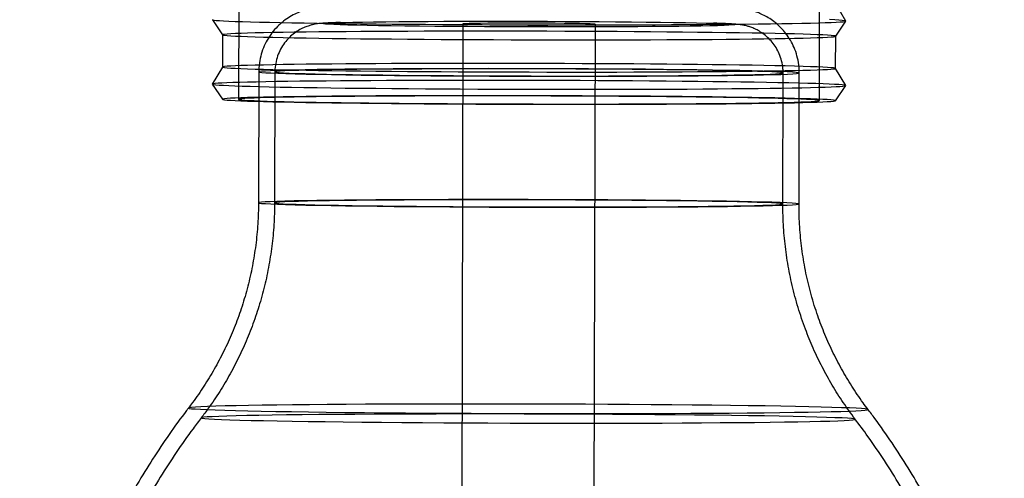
# Model space of a CAD drawing. Header units: millimetres. Extents: x 591 to 936, y 334 to 746.
# Tile 4 of 256: x 620 to 650, y 373 to 387. Entities that reach past the tile are written whole.
import ezdxf

# ---------------------------------------------------------------- set-up
doc = ezdxf.new("R2010")
doc.units = ezdxf.units.MM

msp = doc.modelspace()

# ---------------------------------------------------------------- linework, layer by layer
at = {"color": 7, "linetype": 'Continuous', "lineweight": 25}
for p, q in [((626.689, 406.179), (626.641, 384.681)), ((644.641, 384.641), (644.689, 406.139)), ((645.46, 387.109), (645.147, 387.64)), ((625.834, 387.151), (626.146, 386.681)), ((633.594, 387.019), (633.56, 372.021)), ((637.665, 372.012), (637.699, 387.01)), ((645.145, 386.638), (645.459, 387.107)), ((626.145, 386.682), (626.143, 385.682)), ((645.143, 385.64), (645.145, 386.639)), ((626.144, 385.683), (625.829, 385.153)), ((627.268, 385.534), (627.259, 381.471)), ((627.768, 385.532), (627.759, 381.47)), ((643.509, 381.435), (643.518, 385.497)), ((644.009, 381.434), (644.018, 385.496)), ((645.455, 385.109), (645.143, 385.641)), ((625.829, 385.151), (626.141, 384.681)), ((645.141, 384.638), (645.455, 385.107))]:
    msp.add_line(p, q, dxfattribs=at)
at = {"color": 7, "linetype": 'Continuous', "lineweight": 25, "flags": 128}
for points in [[(625.835, 387.155), (625.84, 387.147), (625.878, 387.139), (625.947, 387.131), (626.047, 387.123), (626.18, 387.116), (626.342, 387.108), (626.536, 387.1), (626.759, 387.092), (627.011, 387.085), (627.291, 387.077), (627.598, 387.07), (627.932, 387.063), (628.291, 387.056), (628.674, 387.05), (629.079, 387.044), (629.506, 387.038), (629.953, 387.032), (630.419, 387.027), (630.902, 387.022), (631.4, 387.017), (631.912, 387.013), (632.436, 387.009), (632.971, 387.005), (633.514, 387.002), (634.064, 386.999), (634.62, 386.997), (635.179, 386.995), (635.739, 386.994), (636.299, 386.993), (636.857, 386.992), (637.411, 386.992), (637.959, 386.993), (638.5, 386.993), (639.031, 386.995), (639.552, 386.996), (640.059, 386.999), (640.552, 387.001), (641.03, 387.004), (641.489, 387.008), (641.93, 387.011), (642.35, 387.016), (642.748, 387.02), (643.123, 387.025), (643.474, 387.03), (643.799, 387.036), (644.098, 387.042), (644.369, 387.048), (644.611, 387.055), (644.824, 387.061), (645.008, 387.068), (645.161, 387.075), (645.282, 387.083), (645.373, 387.09), (645.431, 387.098), (645.458, 387.106), (645.453, 387.113), (645.416, 387.121), (645.346, 387.129), (645.246, 387.137), (645.114, 387.145), (644.951, 387.153)], [(640.641, 386.949), (640.282, 386.944), (639.889, 386.939), (639.464, 386.935), (639.011, 386.932), (638.533, 386.929), (638.034, 386.927), (637.517, 386.926), (636.986, 386.925), (636.445, 386.925), (635.899, 386.926), (635.35, 386.927), (634.804, 386.929), (634.264, 386.931), (633.734, 386.935), (633.218, 386.938), (632.721, 386.943), (632.244, 386.947), (631.794, 386.953), (631.371, 386.959), (630.98, 386.965), (630.624, 386.971), (630.305, 386.978), (630.026, 386.986), (629.788, 386.993), (629.594, 387), (629.444, 387.008), (629.34, 387.016), (629.283, 387.024), (629.273, 387.031), (629.311, 387.039), (629.395, 387.046), (629.525, 387.053), (629.701, 387.06), (629.921, 387.066), (630.183, 387.072), (630.485, 387.078), (630.826, 387.083), (631.203, 387.088), (631.612, 387.092), (632.052, 387.096), (632.517, 387.099), (633.006, 387.101), (633.515, 387.103), (634.039, 387.104), (634.576, 387.104), (635.12, 387.104), (635.668, 387.103), (636.216, 387.101), (636.76, 387.099), (637.295, 387.096), (637.818, 387.093), (638.326, 387.089), (638.813, 387.084), (639.277, 387.079), (639.714, 387.074), (640.121, 387.068), (640.495, 387.061), (640.833, 387.054), (641.132, 387.047), (641.391, 387.04), (641.607, 387.033), (641.779, 387.025), (641.906, 387.017), (641.987, 387.01), (642.02, 387.002), (642.007, 386.994), (641.946, 386.987), (641.838, 386.98), (641.685, 386.973), (641.487, 386.966), (641.246, 386.96), (640.963, 386.954), (640.641, 386.949)], [(637.255, 386.993), (637.43, 386.997), (637.564, 387), (637.654, 387.004), (637.696, 387.008), (637.69, 387.013), (637.636, 387.017), (637.535, 387.022), (637.39, 387.026), (637.205, 387.03), (636.982, 387.033), (636.729, 387.036), (636.45, 387.039), (636.152, 387.041), (635.843, 387.043), (635.528, 387.043), (635.217, 387.043), (634.916, 387.043), (634.631, 387.042), (634.371, 387.04), (634.14, 387.037), (633.945, 387.034), (633.79, 387.031), (633.678, 387.027), (633.612, 387.023), (633.594, 387.019), (633.624, 387.014), (633.701, 387.01), (633.825, 387.006), (633.99, 387.002), (634.195, 386.998), (634.433, 386.994), (634.7, 386.992), (634.99, 386.989), (635.294, 386.987), (635.607, 386.986), (635.921, 386.986), (636.228, 386.986), (636.522, 386.987), (636.795, 386.988), (637.041, 386.991), (637.255, 386.993)], [(630.896, 386.786), (630.426, 386.783), (629.973, 386.779), (629.54, 386.775), (629.127, 386.771), (628.736, 386.767), (628.369, 386.762), (628.026, 386.757), (627.709, 386.751), (627.419, 386.745), (627.156, 386.739), (626.923, 386.733), (626.719, 386.726), (626.545, 386.719), (626.402, 386.712), (626.29, 386.705), (626.21, 386.697), (626.162, 386.69), (626.145, 386.682), (626.162, 386.674), (626.21, 386.667), (626.29, 386.659), (626.401, 386.651), (626.544, 386.643), (626.718, 386.636), (626.922, 386.628), (627.156, 386.621), (627.418, 386.613), (627.708, 386.606), (628.025, 386.599), (628.367, 386.592), (628.735, 386.586), (629.126, 386.58), (629.538, 386.573), (629.972, 386.568), (630.424, 386.562), (630.895, 386.557), (631.381, 386.553), (631.882, 386.548), (632.395, 386.544), (632.92, 386.541), (633.454, 386.537), (633.995, 386.535), (634.542, 386.532), (635.092, 386.53), (635.645, 386.529), (636.197, 386.528), (636.747, 386.527), (637.294, 386.527), (637.835, 386.528), (638.369, 386.528), (638.894, 386.53), (639.407, 386.531), (639.908, 386.533), (640.395, 386.536), (640.865, 386.539), (641.318, 386.542), (641.751, 386.546), (642.164, 386.55), (642.555, 386.555), (642.922, 386.56), (643.265, 386.565), (643.582, 386.571), (643.872, 386.576), (644.135, 386.583), (644.368, 386.589), (644.572, 386.596), (644.746, 386.603), (644.889, 386.61), (645.001, 386.617), (645.081, 386.624), (645.129, 386.632), (645.145, 386.639), (645.129, 386.647), (645.081, 386.655), (645.001, 386.663), (644.89, 386.67), (644.747, 386.678), (644.573, 386.686), (644.369, 386.693), (644.135, 386.701), (643.873, 386.708), (643.583, 386.715), (643.266, 386.722), (642.923, 386.729), (642.556, 386.736), (642.165, 386.742), (641.753, 386.748), (641.319, 386.754), (640.867, 386.759), (640.396, 386.764), (639.91, 386.769), (639.409, 386.773), (638.896, 386.777), (638.371, 386.781), (637.837, 386.784), (637.296, 386.787), (636.749, 386.789), (636.199, 386.791), (635.646, 386.793), (635.094, 386.794), (634.544, 386.794), (633.997, 386.794), (633.456, 386.794), (632.922, 386.793), (632.397, 386.792), (631.884, 386.79), (631.383, 386.788), (630.896, 386.786)], [(630.894, 385.786), (630.424, 385.783), (629.971, 385.779), (629.537, 385.776), (629.125, 385.771), (628.734, 385.767), (628.366, 385.762), (628.024, 385.757), (627.707, 385.751), (627.416, 385.745), (627.154, 385.739), (626.921, 385.733), (626.716, 385.726), (626.543, 385.719), (626.4, 385.712), (626.288, 385.705), (626.208, 385.697), (626.159, 385.69), (626.143, 385.682), (626.159, 385.674), (626.207, 385.667), (626.287, 385.659), (626.399, 385.651), (626.542, 385.643), (626.716, 385.636), (626.92, 385.628), (627.153, 385.621), (627.416, 385.613), (627.706, 385.606), (628.023, 385.599), (628.365, 385.592), (628.733, 385.586), (629.123, 385.58), (629.536, 385.574), (629.969, 385.568), (630.422, 385.562), (630.892, 385.557), (631.379, 385.553), (631.88, 385.548), (632.393, 385.544), (632.918, 385.541), (633.451, 385.538), (633.993, 385.535), (634.539, 385.532), (635.09, 385.531), (635.642, 385.529), (636.195, 385.528), (636.745, 385.527), (637.292, 385.527), (637.833, 385.528), (638.367, 385.528), (638.892, 385.53), (639.405, 385.531), (639.906, 385.534), (640.392, 385.536), (640.863, 385.539), (641.315, 385.542), (641.749, 385.546), (642.162, 385.55), (642.553, 385.555), (642.92, 385.56), (643.263, 385.565), (643.58, 385.571), (643.87, 385.577), (644.132, 385.583), (644.366, 385.589), (644.57, 385.596), (644.744, 385.603), (644.887, 385.61), (644.999, 385.617), (645.079, 385.624), (645.127, 385.632), (645.143, 385.64), (645.127, 385.647), (645.079, 385.655), (644.999, 385.663), (644.887, 385.671), (644.744, 385.678), (644.571, 385.686), (644.367, 385.694), (644.133, 385.701), (643.871, 385.708), (643.581, 385.716), (643.264, 385.722), (642.921, 385.729), (642.554, 385.736), (642.163, 385.742), (641.75, 385.748), (641.317, 385.754), (640.864, 385.759), (640.394, 385.764), (639.908, 385.769), (639.407, 385.773), (638.893, 385.777), (638.369, 385.781), (637.835, 385.784), (637.294, 385.787), (636.747, 385.789), (636.197, 385.791), (635.644, 385.793), (635.092, 385.794), (634.541, 385.794), (633.995, 385.794), (633.453, 385.794), (632.92, 385.793), (632.395, 385.792), (631.881, 385.79), (631.38, 385.788), (630.894, 385.786)], [(642.205, 385.428), (642.576, 385.434), (642.907, 385.441), (643.198, 385.448), (643.447, 385.455), (643.653, 385.463), (643.813, 385.471), (643.928, 385.479), (643.996, 385.488), (644.018, 385.496), (643.993, 385.505), (643.921, 385.514), (643.803, 385.523), (643.639, 385.531), (643.431, 385.54), (643.179, 385.549), (642.884, 385.557), (642.55, 385.565), (642.176, 385.573), (641.767, 385.58), (641.323, 385.587), (640.847, 385.594), (640.342, 385.6), (639.811, 385.606), (639.256, 385.612), (638.681, 385.616), (638.09, 385.62), (637.484, 385.624), (636.868, 385.627), (636.246, 385.629), (635.62, 385.631), (634.994, 385.632), (634.372, 385.633), (633.757, 385.632), (633.152, 385.631), (632.562, 385.63), (631.989, 385.628), (631.436, 385.625), (630.906, 385.621), (630.403, 385.617), (629.93, 385.613), (629.488, 385.607), (629.081, 385.602), (628.71, 385.596), (628.379, 385.589), (628.087, 385.582), (627.839, 385.574), (627.633, 385.567), (627.473, 385.559), (627.358, 385.55), (627.29, 385.542), (627.268, 385.533), (627.293, 385.525), (627.365, 385.516), (627.483, 385.507), (627.647, 385.498), (627.855, 385.49), (628.107, 385.481), (628.401, 385.473), (628.736, 385.465), (629.109, 385.457), (629.519, 385.449), (629.963, 385.442), (630.439, 385.435), (630.944, 385.429), (631.475, 385.423), (632.03, 385.418), (632.604, 385.413), (633.196, 385.409), (633.802, 385.406), (634.417, 385.403), (635.04, 385.4), (635.666, 385.399), (636.292, 385.398), (636.914, 385.397), (637.529, 385.397), (638.133, 385.398), (638.724, 385.4), (639.297, 385.402), (639.85, 385.405), (640.38, 385.408), (640.882, 385.412), (641.356, 385.417), (641.798, 385.422), (642.205, 385.428)], [(629.473, 385.597), (629.112, 385.59), (628.791, 385.584), (628.51, 385.577), (628.273, 385.57), (628.08, 385.562), (627.933, 385.554), (627.832, 385.546), (627.778, 385.538), (627.771, 385.529), (627.811, 385.521), (627.899, 385.512), (628.033, 385.504), (628.213, 385.495), (628.438, 385.487), (628.706, 385.479), (629.016, 385.471), (629.365, 385.463), (629.753, 385.455), (630.175, 385.448), (630.631, 385.442), (631.117, 385.436), (631.63, 385.43), (632.167, 385.425), (632.725, 385.42), (633.301, 385.416), (633.89, 385.412), (634.49, 385.409), (635.098, 385.407), (635.708, 385.405), (636.318, 385.404), (636.924, 385.404), (637.522, 385.404), (638.109, 385.406), (638.681, 385.407), (639.235, 385.41), (639.768, 385.412), (640.275, 385.416), (640.755, 385.42), (641.203, 385.425), (641.619, 385.43), (641.998, 385.436), (642.34, 385.442), (642.641, 385.449), (642.899, 385.456), (643.115, 385.464), (643.285, 385.471), (643.409, 385.479), (643.487, 385.488), (643.517, 385.496), (643.501, 385.504), (643.436, 385.513), (643.325, 385.522), (643.168, 385.53), (642.966, 385.539), (642.719, 385.547), (642.43, 385.555), (642.1, 385.563), (641.731, 385.57), (641.326, 385.578), (640.887, 385.585), (640.415, 385.591), (639.916, 385.597), (639.39, 385.603), (638.842, 385.607), (638.275, 385.612), (637.692, 385.616), (637.097, 385.619), (636.492, 385.622), (635.883, 385.623), (635.272, 385.625), (634.664, 385.625), (634.061, 385.625), (633.468, 385.625), (632.888, 385.623), (632.325, 385.621), (631.781, 385.619), (631.261, 385.615), (630.767, 385.612), (630.303, 385.607), (629.87, 385.602), (629.473, 385.597)], [(630.736, 385.259), (630.259, 385.256), (629.799, 385.253), (629.359, 385.249), (628.939, 385.245), (628.54, 385.24), (628.165, 385.235), (627.815, 385.23), (627.49, 385.224), (627.191, 385.218), (626.92, 385.212), (626.678, 385.206), (626.464, 385.199), (626.281, 385.192), (626.128, 385.185), (626.006, 385.178), (625.916, 385.17), (625.857, 385.163), (625.83, 385.155), (625.836, 385.147), (625.873, 385.139), (625.942, 385.131), (626.043, 385.124), (626.175, 385.116), (626.338, 385.108), (626.531, 385.1), (626.754, 385.093), (627.006, 385.085), (627.287, 385.078), (627.594, 385.07), (627.928, 385.063), (628.286, 385.057), (628.669, 385.05), (629.075, 385.044), (629.502, 385.038), (629.949, 385.032), (630.415, 385.027), (630.897, 385.022), (631.395, 385.017), (631.907, 385.013), (632.432, 385.009), (632.966, 385.005), (633.51, 385.002), (634.06, 385), (634.615, 384.997), (635.174, 384.995), (635.734, 384.994), (636.295, 384.993), (636.852, 384.993), (637.406, 384.992), (637.955, 384.993), (638.495, 384.994), (639.027, 384.995), (639.547, 384.997), (640.055, 384.999), (640.548, 385.001), (641.025, 385.004), (641.485, 385.008), (641.925, 385.012), (642.345, 385.016), (642.744, 385.02), (643.119, 385.025), (643.469, 385.031), (643.795, 385.036), (644.093, 385.042), (644.364, 385.048), (644.607, 385.055), (644.82, 385.062), (645.003, 385.069), (645.156, 385.076), (645.278, 385.083), (645.368, 385.09), (645.427, 385.098), (645.454, 385.106), (645.448, 385.114), (645.411, 385.121), (645.342, 385.129), (645.241, 385.137), (645.109, 385.145), (644.946, 385.153), (644.753, 385.161), (644.53, 385.168), (644.278, 385.176), (643.998, 385.183), (643.69, 385.19), (643.356, 385.197), (642.998, 385.204), (642.615, 385.211), (642.209, 385.217), (641.782, 385.223), (641.335, 385.228), (640.87, 385.234), (640.387, 385.239), (639.889, 385.244), (639.377, 385.248), (638.853, 385.252), (638.318, 385.255), (637.775, 385.258), (637.224, 385.261), (636.669, 385.263), (636.11, 385.265), (635.55, 385.267), (634.99, 385.268), (634.432, 385.268), (633.878, 385.268), (633.329, 385.268), (632.789, 385.267), (632.257, 385.266), (631.737, 385.264), (631.229, 385.262), (630.736, 385.259)], [(630.892, 384.786), (630.421, 384.783), (629.969, 384.779), (629.535, 384.776), (629.122, 384.771), (628.732, 384.767), (628.364, 384.762), (628.021, 384.757), (627.704, 384.751), (627.414, 384.745), (627.152, 384.739), (626.918, 384.733), (626.714, 384.726), (626.54, 384.719), (626.397, 384.712), (626.286, 384.705), (626.205, 384.697), (626.157, 384.69), (626.141, 384.682), (626.157, 384.675), (626.205, 384.667), (626.285, 384.659), (626.397, 384.651), (626.54, 384.644), (626.714, 384.636), (626.918, 384.628), (627.151, 384.621), (627.413, 384.614), (627.703, 384.606), (628.02, 384.599), (628.363, 384.593), (628.73, 384.586), (629.121, 384.58), (629.534, 384.574), (629.967, 384.568), (630.42, 384.563), (630.89, 384.557), (631.377, 384.553), (631.877, 384.548), (632.391, 384.544), (632.915, 384.541), (633.449, 384.538), (633.99, 384.535), (634.537, 384.533), (635.088, 384.531), (635.64, 384.529), (636.192, 384.528), (636.743, 384.528), (637.29, 384.527), (637.831, 384.528), (638.365, 384.529), (638.889, 384.53), (639.403, 384.532), (639.904, 384.534), (640.39, 384.536), (640.861, 384.539), (641.313, 384.543), (641.747, 384.546), (642.16, 384.55), (642.55, 384.555), (642.918, 384.56), (643.261, 384.565), (643.578, 384.571), (643.868, 384.577), (644.13, 384.583), (644.364, 384.589), (644.568, 384.596), (644.742, 384.603), (644.885, 384.61), (644.996, 384.617), (645.077, 384.625), (645.125, 384.632), (645.141, 384.64), (645.125, 384.647), (645.077, 384.655), (644.997, 384.663), (644.885, 384.671), (644.742, 384.678), (644.568, 384.686), (644.364, 384.694), (644.131, 384.701), (643.869, 384.708), (643.579, 384.716), (643.262, 384.723), (642.919, 384.729), (642.552, 384.736), (642.161, 384.742), (641.748, 384.748), (641.315, 384.754), (640.862, 384.759), (640.392, 384.764), (639.905, 384.769), (639.405, 384.774), (638.891, 384.778), (638.367, 384.781), (637.833, 384.784), (637.292, 384.787), (636.745, 384.789), (636.194, 384.791), (635.642, 384.793), (635.09, 384.794), (634.539, 384.794), (633.992, 384.794), (633.451, 384.794), (632.917, 384.793), (632.393, 384.792), (631.879, 384.79), (631.378, 384.788), (630.892, 384.786)], [(631.142, 384.779), (630.684, 384.776), (630.243, 384.773), (629.822, 384.769), (629.422, 384.765), (629.044, 384.761), (628.69, 384.756), (628.36, 384.751), (628.057, 384.745), (627.781, 384.739), (627.533, 384.733), (627.314, 384.727), (627.124, 384.72), (626.966, 384.714), (626.838, 384.707), (626.742, 384.7), (626.677, 384.692), (626.645, 384.685), (626.645, 384.677), (626.677, 384.67), (626.741, 384.662), (626.838, 384.655), (626.965, 384.647), (627.124, 384.64), (627.313, 384.632), (627.532, 384.625), (627.78, 384.618), (628.056, 384.611), (628.359, 384.604), (628.689, 384.597), (629.043, 384.591), (629.421, 384.585), (629.821, 384.579), (630.242, 384.573), (630.682, 384.568), (631.14, 384.563), (631.614, 384.558), (632.103, 384.554), (632.604, 384.55), (633.116, 384.547), (633.637, 384.544), (634.166, 384.541), (634.699, 384.539), (635.236, 384.537), (635.775, 384.536), (636.313, 384.535), (636.848, 384.535), (637.379, 384.535), (637.904, 384.535), (638.421, 384.536), (638.928, 384.537), (639.423, 384.539), (639.905, 384.541), (640.371, 384.544), (640.821, 384.547), (641.252, 384.551), (641.662, 384.555), (642.052, 384.559), (642.418, 384.564), (642.76, 384.569), (643.077, 384.574), (643.367, 384.58), (643.629, 384.586), (643.863, 384.592), (644.067, 384.598), (644.241, 384.605), (644.384, 384.612), (644.496, 384.619), (644.576, 384.626), (644.625, 384.633), (644.641, 384.641), (644.625, 384.648), (644.577, 384.656), (644.496, 384.663), (644.385, 384.671), (644.241, 384.678), (644.067, 384.686), (643.863, 384.693), (643.63, 384.701), (643.367, 384.708), (643.078, 384.715), (642.761, 384.721), (642.419, 384.728), (642.053, 384.734), (641.664, 384.74), (641.253, 384.746), (640.822, 384.751), (640.373, 384.757), (639.907, 384.761), (639.425, 384.766), (638.93, 384.77), (638.423, 384.773), (637.906, 384.777), (637.381, 384.78), (636.85, 384.782), (636.314, 384.784), (635.777, 384.786), (635.238, 384.787), (634.701, 384.787), (634.168, 384.787), (633.639, 384.787), (633.118, 384.786), (632.606, 384.785), (632.105, 384.784), (631.616, 384.782), (631.142, 384.779)], [(629.072, 381.539), (628.701, 381.533), (628.369, 381.527), (628.078, 381.519), (627.829, 381.512), (627.624, 381.504), (627.464, 381.496), (627.349, 381.488), (627.281, 381.48), (627.259, 381.471), (627.284, 381.462), (627.356, 381.453), (627.474, 381.445), (627.638, 381.436), (627.846, 381.427), (628.098, 381.419), (628.392, 381.41), (628.727, 381.402), (629.1, 381.394), (629.51, 381.387), (629.954, 381.38), (630.43, 381.373), (630.935, 381.367), (631.466, 381.361), (632.021, 381.356), (632.595, 381.351), (633.187, 381.347), (633.793, 381.343), (634.408, 381.34), (635.031, 381.338), (635.657, 381.336), (636.282, 381.335), (636.905, 381.335), (637.52, 381.335), (638.124, 381.336), (638.715, 381.337), (639.288, 381.34), (639.841, 381.343), (640.37, 381.346), (640.873, 381.35), (641.347, 381.355), (641.789, 381.36), (642.196, 381.366), (642.566, 381.372), (642.898, 381.378), (643.189, 381.385), (643.438, 381.393), (643.643, 381.401), (643.804, 381.409), (643.919, 381.417), (643.987, 381.425), (644.009, 381.434), (643.984, 381.443), (643.912, 381.452), (643.794, 381.46), (643.63, 381.469), (643.421, 381.478), (643.169, 381.486), (642.875, 381.495), (642.541, 381.503), (642.167, 381.51), (641.758, 381.518), (641.313, 381.525), (640.838, 381.532), (640.333, 381.538), (639.801, 381.544), (639.247, 381.549), (638.672, 381.554), (638.08, 381.558), (637.475, 381.562), (636.859, 381.565), (636.237, 381.567), (635.611, 381.569), (634.985, 381.57), (634.363, 381.57), (633.748, 381.57), (633.143, 381.569), (632.553, 381.567), (631.979, 381.565), (631.427, 381.562), (630.897, 381.559), (630.394, 381.555), (629.921, 381.55), (629.479, 381.545), (629.072, 381.539)], [(629.463, 381.534), (629.103, 381.528), (628.782, 381.522), (628.501, 381.515), (628.264, 381.507), (628.071, 381.5), (627.924, 381.492), (627.823, 381.484), (627.769, 381.476), (627.762, 381.467), (627.802, 381.459), (627.89, 381.45), (628.024, 381.441), (628.204, 381.433), (628.429, 381.424), (628.697, 381.416), (629.007, 381.408), (629.356, 381.401), (629.744, 381.393), (630.166, 381.386), (630.622, 381.379), (631.108, 381.373), (631.621, 381.367), (632.158, 381.362), (632.716, 381.357), (633.291, 381.353), (633.881, 381.35), (634.481, 381.347), (635.089, 381.345), (635.699, 381.343), (636.309, 381.342), (636.915, 381.342), (637.513, 381.342), (638.1, 381.343), (638.672, 381.345), (639.226, 381.347), (639.758, 381.35), (640.266, 381.354), (640.745, 381.358), (641.194, 381.363), (641.61, 381.368), (641.989, 381.374), (642.33, 381.38), (642.631, 381.387), (642.89, 381.394), (643.106, 381.401), (643.276, 381.409), (643.4, 381.417), (643.478, 381.425), (643.508, 381.434), (643.491, 381.442), (643.427, 381.451), (643.316, 381.459), (643.159, 381.468), (642.957, 381.476), (642.71, 381.485), (642.421, 381.493), (642.091, 381.5), (641.722, 381.508), (641.317, 381.515), (640.877, 381.522), (640.406, 381.529), (639.907, 381.535), (639.381, 381.54), (638.833, 381.545), (638.266, 381.55), (637.683, 381.553), (637.087, 381.557), (636.483, 381.559), (635.874, 381.561), (635.263, 381.562), (634.655, 381.563), (634.052, 381.563), (633.459, 381.562), (632.879, 381.561), (632.316, 381.559), (631.772, 381.556), (631.252, 381.553), (630.758, 381.549), (630.294, 381.545), (629.861, 381.54), (629.463, 381.534)], [(627.369, 375.19), (626.95, 375.183), (626.57, 375.175), (626.231, 375.167), (625.933, 375.159), (625.679, 375.151), (625.469, 375.142), (625.305, 375.133), (625.186, 375.123), (625.114, 375.114), (625.089, 375.104), (625.112, 375.094), (625.181, 375.084), (625.296, 375.075), (625.458, 375.065), (625.665, 375.055), (625.917, 375.045), (626.212, 375.036), (626.548, 375.026), (626.926, 375.017), (627.342, 375.008), (627.795, 375), (628.284, 374.992), (628.805, 374.984), (629.356, 374.977), (629.935, 374.97), (630.54, 374.964), (631.168, 374.958), (631.815, 374.953), (632.479, 374.948), (633.158, 374.944), (633.847, 374.94), (634.544, 374.937), (635.246, 374.935), (635.95, 374.933), (636.652, 374.933), (637.35, 374.932), (638.04, 374.933), (638.719, 374.934), (639.384, 374.935), (640.032, 374.938), (640.661, 374.941), (641.267, 374.944), (641.848, 374.948), (642.402, 374.953), (642.924, 374.959), (643.415, 374.965), (643.87, 374.971), (644.289, 374.978), (644.669, 374.985), (645.008, 374.993), (645.306, 375.001), (645.56, 375.01), (645.77, 375.019), (645.934, 375.028), (646.053, 375.037), (646.125, 375.047), (646.15, 375.056), (646.127, 375.066), (646.058, 375.076), (645.943, 375.086), (645.781, 375.096), (645.574, 375.106), (645.322, 375.115), (645.027, 375.125), (644.691, 375.134), (644.313, 375.143), (643.897, 375.152), (643.444, 375.16), (642.955, 375.169), (642.434, 375.176), (641.883, 375.184), (641.304, 375.19), (640.699, 375.197), (640.071, 375.203), (639.424, 375.208), (638.76, 375.213), (638.082, 375.217), (637.392, 375.22), (636.695, 375.223), (635.993, 375.225), (635.289, 375.227), (634.587, 375.228), (633.889, 375.228), (633.199, 375.228), (632.52, 375.227), (631.855, 375.225), (631.207, 375.223), (630.578, 375.22), (629.972, 375.216), (629.391, 375.212), (628.837, 375.207), (628.315, 375.202), (627.824, 375.196), (627.369, 375.19)], [(627.68, 374.882), (627.268, 374.875), (626.896, 374.868), (626.565, 374.86), (626.275, 374.852), (626.03, 374.844), (625.829, 374.835), (625.673, 374.826), (625.564, 374.817), (625.502, 374.807), (625.487, 374.798), (625.519, 374.788), (625.599, 374.778), (625.725, 374.769), (625.897, 374.759), (626.114, 374.749), (626.376, 374.74), (626.681, 374.731), (627.028, 374.722), (627.414, 374.713), (627.839, 374.704), (628.3, 374.696), (628.796, 374.688), (629.323, 374.681), (629.879, 374.674), (630.463, 374.667), (631.07, 374.661), (631.698, 374.656), (632.345, 374.651), (633.007, 374.647), (633.681, 374.643), (634.365, 374.64), (635.054, 374.638), (635.745, 374.636), (636.437, 374.635), (637.124, 374.634), (637.804, 374.635), (638.474, 374.636), (639.131, 374.637), (639.771, 374.639), (640.393, 374.642), (640.991, 374.646), (641.565, 374.65), (642.111, 374.654), (642.627, 374.66), (643.11, 374.665), (643.558, 374.672), (643.969, 374.678), (644.341, 374.686), (644.673, 374.693), (644.962, 374.701), (645.208, 374.71), (645.409, 374.719), (645.565, 374.728), (645.674, 374.737), (645.736, 374.746), (645.751, 374.756), (645.718, 374.766), (645.639, 374.775), (645.513, 374.785), (645.341, 374.795), (645.123, 374.804), (644.862, 374.814), (644.557, 374.823), (644.21, 374.832), (643.823, 374.841), (643.398, 374.849), (642.937, 374.858), (642.442, 374.865), (641.915, 374.873), (641.358, 374.88), (640.775, 374.886), (640.168, 374.892), (639.539, 374.898), (638.893, 374.903), (638.231, 374.907), (637.556, 374.91), (636.873, 374.914), (636.184, 374.916), (635.492, 374.918), (634.801, 374.919), (634.114, 374.919), (633.434, 374.919), (632.763, 374.918), (632.107, 374.917), (631.466, 374.914), (630.845, 374.912), (630.246, 374.908), (629.673, 374.904), (629.127, 374.899), (628.611, 374.894), (628.128, 374.888), (627.68, 374.882)]]:
    msp.add_lwpolyline(points, dxfattribs=at)
at = {"color": 7, "linetype": 'Continuous', "lineweight": 25}
for points, knots in [([(623.575, 414.699), (623.271, 414.613), (622.381, 414.36), (620.911, 413.883), (619.17, 413.241), (617.438, 412.518), (615.723, 411.716), (614.034, 410.835), (612.377, 409.88), (610.757, 408.85), (609.178, 407.748), (607.645, 406.576), (606.161, 405.337), (604.731, 404.033), (603.357, 402.666), (602.042, 401.24), (600.79, 399.756), (599.602, 398.218), (598.482, 396.628), (597.432, 394.991), (596.417, 393.245), (595.45, 391.39), (594.546, 389.429), (593.742, 387.437), (593.039, 385.42), (592.435, 383.382), (591.932, 381.329), (591.529, 379.264), (591.224, 377.192), (591.018, 375.118), (590.91, 373.046), (590.897, 370.98), (590.98, 368.925), (591.157, 366.884), (591.425, 364.862), (591.785, 362.863), (592.232, 360.891), (592.767, 358.949), (593.385, 357.041), (594.086, 355.172), (594.866, 353.343), (595.722, 351.56), (596.652, 349.824), (597.653, 348.138), (598.722, 346.507), (599.855, 344.932), (601.048, 343.416), (602.299, 341.961), (603.602, 340.569), (604.956, 339.243), (606.355, 337.985), (607.641, 336.918), (608.471, 336.286), (608.806, 336.032)], [0, 0, 0, 0, 0.009539, 0.027936, 0.046632, 0.065538, 0.084594, 0.103762, 0.123015, 0.142332, 0.161702, 0.181113, 0.200558, 0.220031, 0.239527, 0.259043, 0.278576, 0.298124, 0.317684, 0.337256, 0.356836, 0.378639, 0.400374, 0.421982, 0.443469, 0.464842, 0.486106, 0.507266, 0.528327, 0.549293, 0.570164, 0.590945, 0.611637, 0.632241, 0.652759, 0.673189, 0.693534, 0.713793, 0.733965, 0.754049, 0.774045, 0.79395, 0.813762, 0.833479, 0.853098, 0.872615, 0.892027, 0.911328, 0.930512, 0.949574, 0.968506, 0.9873, 1, 1, 1, 1]), ([(662.26, 335.914), (662.71, 336.255), (663.673, 336.984), (665.093, 338.178), (666.522, 339.482), (667.895, 340.85), (669.209, 342.278), (670.46, 343.763), (671.646, 345.302), (672.764, 346.893), (673.813, 348.531), (674.827, 350.278), (675.792, 352.134), (676.694, 354.095), (677.496, 356.088), (678.198, 358.105), (678.799, 360.143), (679.3, 362.197), (679.702, 364.262), (680.004, 366.334), (680.209, 368.408), (680.316, 370.48), (680.326, 372.546), (680.241, 374.601), (680.063, 376.641), (679.793, 378.663), (679.432, 380.662), (678.982, 382.633), (678.446, 384.574), (677.826, 386.481), (677.124, 388.35), (676.343, 390.178), (675.485, 391.961), (674.554, 393.696), (673.551, 395.38), (672.482, 397.01), (671.348, 398.584), (670.153, 400.099), (668.902, 401.553), (667.597, 402.943), (666.243, 404.268), (664.843, 405.526), (663.403, 406.715), (661.926, 407.833), (660.417, 408.881), (658.881, 409.856), (657.324, 410.759), (655.75, 411.589), (654.164, 412.346), (652.575, 413.03), (650.987, 413.641), (649.426, 414.179), (648.387, 414.485), (647.883, 414.633)], [0, 0, 0, 0, 0.017036, 0.036491, 0.055973, 0.075479, 0.095005, 0.114548, 0.134105, 0.153674, 0.173255, 0.192845, 0.214655, 0.236398, 0.258014, 0.279509, 0.300889, 0.322161, 0.34333, 0.364399, 0.385372, 0.406252, 0.427041, 0.447741, 0.468353, 0.488878, 0.509317, 0.52967, 0.549937, 0.570116, 0.590208, 0.610211, 0.630124, 0.649944, 0.669668, 0.689294, 0.708819, 0.728237, 0.747545, 0.766737, 0.785805, 0.804744, 0.823543, 0.842194, 0.860685, 0.879001, 0.897128, 0.915046, 0.932733, 0.950163, 0.967304, 0.984117, 1, 1, 1, 1]), ([(624.244, 413.915), (623.738, 413.775), (622.65, 413.474), (620.996, 412.928), (619.276, 412.285), (617.565, 411.56), (615.873, 410.756), (614.207, 409.875), (612.574, 408.918), (610.978, 407.887), (609.424, 406.785), (607.917, 405.614), (606.46, 404.375), (605.057, 403.072), (603.71, 401.707), (602.423, 400.282), (601.2, 398.801), (600.042, 397.267), (598.952, 395.682), (597.932, 394.049), (596.949, 392.31), (596.017, 390.464), (595.15, 388.515), (594.383, 386.535), (593.716, 384.532), (593.15, 382.511), (592.684, 380.474), (592.317, 378.429), (592.049, 376.377), (591.88, 374.325), (591.807, 372.277), (591.83, 370.236), (591.948, 368.208), (592.16, 366.196), (592.462, 364.205), (592.854, 362.238), (593.334, 360.3), (593.9, 358.394), (594.548, 356.524), (595.278, 354.693), (596.085, 352.906), (596.967, 351.164), (597.922, 349.472), (598.946, 347.832), (600.035, 346.247), (601.187, 344.72), (602.398, 343.253), (603.663, 341.849), (604.979, 340.509), (606.343, 339.235), (607.749, 338.031), (609.009, 337.036), (609.808, 336.457), (610.111, 336.238)], [0, 0, 0, 0, 0.015967, 0.034304, 0.052938, 0.071778, 0.090768, 0.109868, 0.129051, 0.148299, 0.167599, 0.186939, 0.206313, 0.225715, 0.24514, 0.264585, 0.284047, 0.303522, 0.323011, 0.34251, 0.362019, 0.383718, 0.405347, 0.426849, 0.448229, 0.469495, 0.490651, 0.511704, 0.532657, 0.553513, 0.574274, 0.594944, 0.615524, 0.636015, 0.656418, 0.676733, 0.69696, 0.7171, 0.737151, 0.757113, 0.776983, 0.796761, 0.816443, 0.836027, 0.855509, 0.874887, 0.894154, 0.913306, 0.932337, 0.951239, 0.970005, 0.988625, 1, 1, 1, 1]), ([(660.964, 336.131), (661.283, 336.36), (662.12, 336.962), (663.431, 337.993), (664.884, 339.236), (666.283, 340.545), (667.625, 341.915), (668.906, 343.344), (670.124, 344.83), (671.277, 346.369), (672.361, 347.958), (673.375, 349.594), (674.351, 351.337), (675.276, 353.186), (676.135, 355.137), (676.895, 357.119), (677.554, 359.123), (678.113, 361.146), (678.571, 363.183), (678.93, 365.23), (679.191, 367.281), (679.353, 369.333), (679.419, 371.381), (679.388, 373.421), (679.263, 375.448), (679.045, 377.458), (678.736, 379.448), (678.337, 381.413), (677.85, 383.349), (677.278, 385.252), (676.624, 387.12), (675.888, 388.947), (675.075, 390.731), (674.187, 392.469), (673.227, 394.158), (672.199, 395.793), (671.104, 397.374), (669.948, 398.897), (668.733, 400.359), (667.464, 401.758), (666.144, 403.093), (664.777, 404.362), (663.368, 405.562), (661.921, 406.693), (660.44, 407.753), (658.931, 408.741), (657.399, 409.657), (655.848, 410.5), (654.285, 411.27), (652.715, 411.967), (651.145, 412.593), (649.583, 413.146), (648.25, 413.565), (647.436, 413.79), (647.144, 413.871)], [0, 0, 0, 0, 0.011967, 0.031308, 0.050682, 0.070083, 0.089507, 0.108951, 0.128411, 0.147885, 0.167371, 0.186869, 0.206375, 0.228062, 0.249678, 0.271167, 0.292535, 0.313789, 0.334935, 0.355977, 0.376919, 0.397765, 0.418517, 0.439177, 0.459747, 0.480228, 0.500622, 0.520927, 0.541145, 0.561276, 0.581317, 0.601269, 0.62113, 0.640897, 0.660569, 0.680143, 0.699615, 0.718981, 0.738237, 0.757378, 0.776397, 0.795286, 0.814039, 0.832644, 0.851092, 0.869368, 0.887458, 0.905343, 0.923002, 0.94041, 0.957536, 0.974342, 0.990784, 1, 1, 1, 1]), ([(630.344, 387.576), (630.303, 387.575), (630.162, 387.573), (629.943, 387.568), (629.703, 387.562), (629.493, 387.554), (629.326, 387.546), (629.202, 387.538), (629.103, 387.529), (629.017, 387.518), (628.926, 387.504), (628.814, 387.481), (628.677, 387.444), (628.514, 387.386), (628.327, 387.3), (628.13, 387.18), (627.936, 387.029), (627.755, 386.847), (627.595, 386.637), (627.462, 386.403), (627.36, 386.15), (627.291, 385.875), (627.269, 385.666), (627.268, 385.548), (627.268, 385.532)], [0, 0, 0, 0, 0.034424, 0.118077, 0.202661, 0.289054, 0.379692, 0.450536, 0.49198, 0.520548, 0.545368, 0.569409, 0.594114, 0.622883, 0.656782, 0.69387, 0.73298, 0.773703, 0.815526, 0.858046, 0.900999, 0.944216, 0.992382, 1, 1, 1, 1]), ([(644.018, 385.495), (644.018, 385.51), (644.017, 385.621), (643.998, 385.824), (643.934, 386.095), (643.838, 386.344), (643.715, 386.57), (643.57, 386.77), (643.409, 386.945), (643.237, 387.092), (643.06, 387.213), (642.887, 387.306), (642.725, 387.375), (642.583, 387.423), (642.464, 387.454), (642.365, 387.474), (642.281, 387.488), (642.203, 387.498), (642.121, 387.507), (642.011, 387.515), (641.866, 387.524), (641.671, 387.532), (641.443, 387.54), (641.18, 387.547), (640.949, 387.553), (640.81, 387.555), (640.779, 387.556)], [0, 0, 0, 0, 0.006817, 0.050377, 0.092183, 0.132428, 0.17121, 0.20856, 0.244453, 0.278796, 0.311399, 0.341875, 0.369532, 0.393738, 0.415119, 0.435673, 0.457677, 0.483364, 0.516622, 0.564581, 0.650751, 0.733329, 0.81215, 0.895406, 0.976506, 1, 1, 1, 1]), ([(629.803, 387.064), (629.772, 387.063), (629.665, 387.06), (629.504, 387.054), (629.327, 387.046), (629.21, 387.038), (629.099, 387.025), (629.022, 387.013), (628.934, 386.995), (628.824, 386.966), (628.69, 386.918), (628.536, 386.844), (628.371, 386.738), (628.211, 386.601), (628.064, 386.434), (627.941, 386.241), (627.846, 386.027), (627.786, 385.797), (627.769, 385.63), (627.768, 385.541), (627.768, 385.531)], [0, 0, 0, 0, 0.048647, 0.167808, 0.291418, 0.429846, 0.477503, 0.510865, 0.541961, 0.572535, 0.606075, 0.645742, 0.690012, 0.737032, 0.786295, 0.837083, 0.888795, 0.941035, 0.99355, 1, 1, 1, 1]), ([(643.518, 385.497), (643.517, 385.541), (643.514, 385.667), (643.478, 385.868), (643.404, 386.089), (643.302, 386.285), (643.18, 386.457), (643.043, 386.602), (642.897, 386.721), (642.751, 386.814), (642.612, 386.882), (642.488, 386.928), (642.384, 386.958), (642.299, 386.978), (642.226, 386.991), (642.158, 387), (642.084, 387.008), (641.979, 387.016), (641.837, 387.024), (641.637, 387.033), (641.47, 387.039), (641.369, 387.042), (641.355, 387.042)], [0, 0, 0, 0, 0.027453, 0.078044, 0.126075, 0.171848, 0.215494, 0.257019, 0.2963, 0.333006, 0.366466, 0.395985, 0.42236, 0.448318, 0.476805, 0.511336, 0.557903, 0.628817, 0.754296, 0.864442, 0.981455, 1, 1, 1, 1]), ([(627.259, 381.471), (627.258, 381.39), (627.255, 381.088), (627.225, 380.568), (627.146, 379.915), (627.028, 379.274), (626.872, 378.646), (626.679, 378.034), (626.451, 377.439), (626.189, 376.864), (625.896, 376.31), (625.573, 375.78), (625.299, 375.381), (625.131, 375.16), (625.088, 375.102)], [0, 0, 0, 0, 0.035482, 0.132159, 0.22807, 0.323232, 0.417654, 0.511339, 0.604283, 0.696478, 0.787909, 0.878553, 0.968382, 1, 1, 1, 1]), ([(627.759, 381.47), (627.758, 381.386), (627.755, 381.076), (627.724, 380.542), (627.646, 379.873), (627.527, 379.216), (627.37, 378.572), (627.176, 377.943), (626.947, 377.331), (626.684, 376.739), (626.389, 376.167), (626.064, 375.619), (625.76, 375.165), (625.56, 374.899), (625.487, 374.801)], [0, 0, 0, 0, 0.035181, 0.129698, 0.2235, 0.316602, 0.409012, 0.500732, 0.59176, 0.682088, 0.771702, 0.860583, 0.948705, 1, 1, 1, 1]), ([(645.746, 374.762), (645.622, 374.932), (645.371, 375.273), (645.033, 375.814), (644.722, 376.375), (644.445, 376.954), (644.194, 377.57), (643.973, 378.221), (643.79, 378.904), (643.653, 379.592), (643.56, 380.281), (643.514, 380.895), (643.51, 381.28), (643.509, 381.435)], [0, 0, 0, 0, 0.088064, 0.177446, 0.266934, 0.356509, 0.446157, 0.545522, 0.644223, 0.742027, 0.838985, 0.935142, 1, 1, 1, 1]), ([(646.147, 375.061), (646.095, 375.13), (645.919, 375.366), (645.638, 375.783), (645.318, 376.321), (645.031, 376.878), (644.777, 377.452), (644.55, 378.061), (644.356, 378.702), (644.201, 379.372), (644.09, 380.046), (644.024, 380.719), (644.009, 381.181), (644.009, 381.419), (644.009, 381.433)], [0, 0, 0, 0, 0.037706, 0.129057, 0.220538, 0.312126, 0.403799, 0.495545, 0.59685, 0.697435, 0.797087, 0.895858, 0.993793, 1, 1, 1, 1]), ([(625.093, 375.109), (625.073, 375.083), (624.866, 374.813), (624.486, 374.29), (623.975, 373.526), (623.477, 372.712), (622.999, 371.847), (622.546, 370.933), (622.137, 370.004), (621.772, 369.062), (621.451, 368.109), (621.173, 367.147), (620.94, 366.178), (620.75, 365.204), (620.604, 364.227), (620.513, 363.375), (620.479, 362.85), (620.467, 362.652)], [0, 0, 0, 0, 0.007472, 0.075579, 0.143721, 0.211892, 0.28774, 0.363395, 0.438654, 0.513535, 0.588058, 0.662242, 0.736102, 0.809651, 0.8829, 0.955858, 1, 1, 1, 1]), ([(650.716, 362.585), (650.698, 362.871), (650.66, 363.477), (650.555, 364.4), (650.407, 365.351), (650.22, 366.292), (649.993, 367.22), (649.729, 368.134), (649.427, 369.033), (649.09, 369.915), (648.717, 370.779), (648.31, 371.623), (647.87, 372.446), (647.399, 373.247), (646.897, 374.024), (646.472, 374.629), (646.213, 374.973), (646.138, 375.072)], [0, 0, 0, 0, 0.0635657, 0.1350956, 0.2063624, 0.277367, 0.3481092, 0.4185878, 0.4888008, 0.5587449, 0.6284161, 0.6978092, 0.7669178, 0.8357343, 0.9042497, 0.9724538, 1, 1, 1, 1]), ([(625.495, 374.812), (625.407, 374.696), (625.136, 374.339), (624.704, 373.725), (624.21, 372.961), (623.732, 372.149), (623.274, 371.287), (622.842, 370.377), (622.454, 369.452), (622.11, 368.516), (621.81, 367.569), (621.554, 366.615), (621.342, 365.654), (621.173, 364.689), (621.048, 363.721), (620.99, 363.033), (620.969, 362.669), (620.966, 362.628)], [0, 0, 0, 0, 0.033021, 0.10188, 0.170772, 0.239695, 0.316267, 0.392636, 0.468604, 0.544188, 0.619411, 0.694288, 0.768837, 0.843068, 0.916993, 0.990621, 1, 1, 1, 1]), ([(650.217, 362.563), (650.21, 362.686), (650.185, 363.127), (650.115, 363.883), (649.988, 364.828), (649.82, 365.763), (649.614, 366.686), (649.369, 367.596), (649.087, 368.492), (648.768, 369.371), (648.413, 370.232), (648.024, 371.075), (647.602, 371.897), (647.148, 372.697), (646.663, 373.473), (646.194, 374.163), (645.877, 374.587), (645.742, 374.767)], [0, 0, 0, 0, 0.027968, 0.100472, 0.172702, 0.244661, 0.316349, 0.387765, 0.458907, 0.529773, 0.600359, 0.67066, 0.74067, 0.810381, 0.879785, 0.948871, 1, 1, 1, 1])]:
    msp.add_open_spline(points, degree=3, knots=knots, dxfattribs=at)

doc.saveas('drawing.dxf')
